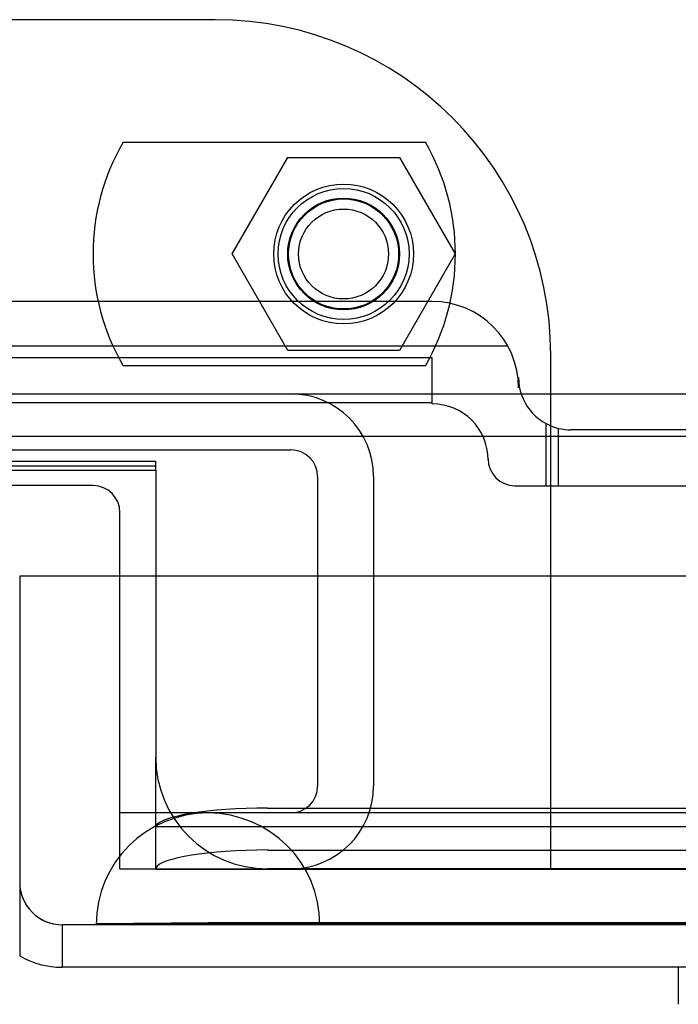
# Model space of a CAD drawing. Header units: inches. Extents: x 1 to 359, y -2 to 239.
# Tile 30 of 103: x 133.47 to 134.94, y 11.84 to 14.04. Entities that reach past the tile are written whole.
import ezdxf
from ezdxf.lldxf.tags import DXFTag

# ---------------------------------------------------------------- set-up
doc = ezdxf.new("R2010")
doc.units = ezdxf.units.IN
doc.header["$MEASUREMENT"] = 0
for name, color, linetype in [('COM70098', 7, 'Continuous'), ('COM70220', 7, 'Continuous'), ('COM70739-9', 7, 'Continuous'), ('COM70838', 7, 'Continuous'), ('COM71195-8', 7, 'Continuous'), ('COM71302-3', 7, 'Continuous'), ('COM71303-3', 7, 'Continuous'), ('Default', 7, 'Continuous'), ('GSK87756', 7, 'Continuous'), ('HAN13068', 7, 'Continuous'), ('NTS86070', 7, 'Continuous'), ('SCC180005', 7, 'Continuous')]:
    doc.layers.add(name, color=color, linetype=linetype)
tags = doc.linetypes.add('HIDDEN2', pattern=[0.1875, 0.125, -0.0625]).pattern_tags.tags
tags[6:7] = [DXFTag(74, 4), DXFTag(75, 0), DXFTag(340, '0'), DXFTag(46, 0.0), DXFTag(50, 0.0), DXFTag(44, 0.0), DXFTag(45, 0.0)]
tags[4:5] = [DXFTag(74, 4), DXFTag(75, 0), DXFTag(340, '0'), DXFTag(46, 0.0), DXFTag(50, 0.0), DXFTag(44, 0.0), DXFTag(45, 0.0)]

# ---------------------------------------------------------------- blocks, each defined once
blk = doc.blocks.new('SE2')
at = {"layer": 'COM70098', "color": 7, "linetype": 'HIDDEN2'}
for p, q in [((133.9067, 14.0383), (130.4067, 14.0383)), ((134.6567, 12.1393), (134.6567, 13.2883)), ((133.6937, 12.1393), (133.6937, 12.7941)), ((133.6937, 12.1393), (134.6567, 12.1393))]:
    blk.add_line(p, q, dxfattribs=at)
at = {"layer": 'COM70098', "color": 7, "linetype": 'Continuous'}
for p, q in [((133.6337, 12.9963), (130.6797, 12.9963)), ((133.6937, 12.7941), (133.6937, 12.9363))]:
    blk.add_line(p, q, dxfattribs=at)
at = {"layer": 'COM70098', "color": 7, "linetype": 'HIDDEN2'}
blk.add_circle((134.1937, 13.5143), 0.1562, dxfattribs=at)
blk.add_arc((133.9067, 13.2883), 0.75, 0, 90, dxfattribs=at)
at = {"layer": 'COM70098', "color": 7, "linetype": 'Continuous'}
blk.add_arc((133.6337, 12.9363), 0.06, 0, 90, dxfattribs=at)
at = {"layer": 'COM70220', "color": 7, "linetype": 'HIDDEN2'}
for p, q in [((134.1407, 12.2641), (133.8907, 12.2641)), ((166.6087, 12.2641), (134.1407, 12.2641)), ((133.8907, 12.0181), (133.6417, 12.0161)), ((133.6417, 12.0161), (133.6417, 12.0151)), ((134.1407, 12.0161), (133.6417, 12.0161)), ((134.1407, 12.0151), (133.6417, 12.0151)), ((134.1397, 12.0161), (133.8907, 12.0181)), ((134.1407, 12.0181), (133.8907, 12.0181)), ((134.1397, 12.0151), (134.1397, 12.0161)), ((166.6087, 12.0181), (134.1407, 12.0181)), ((166.6087, 12.0161), (134.1407, 12.0161)), ((166.6087, 12.0151), (134.1407, 12.0151))]:
    blk.add_line(p, q, dxfattribs=at)
blk.add_arc((133.8907, 12.0141), 0.25, 0, 180, dxfattribs=at)
at = {"layer": 'COM70739-9', "color": 7, "linetype": 'HIDDEN2'}
for p, q in [((130.2377, 13.2013), (134.0757, 13.2013)), ((130.2377, 13.0763), (134.0757, 13.0763)), ((134.1357, 13.0163), (134.1357, 12.3243)), ((134.2607, 13.0163), (134.2607, 12.3243)), ((134.0757, 12.2643), (133.6937, 12.2643))]:
    blk.add_line(p, q, dxfattribs=at)
for centre, radius, start, end in [((134.0757, 13.0163), 0.185, 0, 90), ((134.0757, 13.0163), 0.06, 0, 90), ((134.0757, 12.3243), 0.06, 270, 0), ((134.0757, 12.3243), 0.185, 270, 0)]:
    blk.add_arc(centre, radius, start, end, dxfattribs=at)
at = {"layer": 'COM70838', "color": 7, "linetype": 'HIDDEN2'}
for p, q in [((134.3917, 13.4081), (133.2717, 13.4081)), ((134.5608, 13.3081), (133.1467, 13.3081)), ((134.3917, 13.2817), (133.2717, 13.2817)), ((134.3917, 13.1791), (134.3917, 13.2817)), ((134.5847, 13.2381), (134.5847, 13.2151)), ((134.3917, 13.1817), (133.1467, 13.1817)), ((134.6467, 12.9961), (134.6467, 13.1349)), ((134.6743, 12.9961), (134.6743, 13.1244)), ((135.3877, 13.1211), (134.7017, 13.1211)), ((134.5167, 13.0541), (134.5167, 13.0561)), ((134.5767, 12.9961), (134.6743, 12.9961)), ((134.6743, 12.9961), (135.3877, 12.9961))]:
    blk.add_line(p, q, dxfattribs=at)
for centre, radius, start, end in [((134.3917, 13.2151), 0.193, 0, 90), ((134.7017, 13.2381), 0.117, 180, 256.4554), ((134.3917, 13.0541), 0.125, 0, 90), ((134.7017, 13.2381), 0.117, 256.4554, 270), ((134.5767, 13.0561), 0.06, 180, 270)]:
    blk.add_arc(centre, radius, start, end, dxfattribs=at)
at = {"layer": 'COM71195-8', "color": 7, "linetype": 'Continuous'}
for p, q in [((167.2796, 12.7941), (133.4697, 12.7941)), ((133.4697, 12.7941), (133.4697, 12.1091)), ((133.4697, 12.1091), (133.4697, 11.9446)), ((167.1847, 11.9191), (133.5647, 11.9191))]:
    blk.add_line(p, q, dxfattribs=at)
at = {"layer": 'COM71195-8', "color": 7, "linetype": 'HIDDEN2'}
for p, q in [((167.1847, 12.0141), (133.5647, 12.0141)), ((133.5647, 12.0141), (133.5647, 11.9191))]:
    blk.add_line(p, q, dxfattribs=at)
blk.add_arc((133.5647, 12.1091), 0.095, 180, 270, dxfattribs=at)
at = {"layer": 'COM71195-8', "color": 7, "linetype": 'Continuous'}
blk.add_arc((133.5647, 12.1091), 0.19, 240, 270, dxfattribs=at)
at = {"layer": 'COM71195-8', "color": 7, "linetype": 'HIDDEN2'}
blk.add_ellipse((133.5647, 12.1091), major_axis=(0, 0.095), ratio=0.999171, start_param=1.570796, end_param=3.141593, dxfattribs=at)
at = {"layer": 'COM71195-8', "color": 7, "linetype": 'Continuous'}
blk.add_ellipse((133.5647, 12.1091), major_axis=(0, 0.19), ratio=0.999171, start_param=2.617994, end_param=3.141593, dxfattribs=at)
at = {"layer": 'COM71302-3', "color": 7, "linetype": 'HIDDEN2'}
for p, q in [((133.7737, 13.0398), (130.5397, 13.0398)), ((133.7737, 12.2818), (133.7737, 12.3891)), ((133.7737, 12.1388), (133.7737, 12.2818)), ((134.0237, 12.2748), (166.8117, 12.2748)), ((133.774, 12.2338), (166.8117, 12.2338)), ((134.0237, 12.1813), (166.8117, 12.1813)), ((133.7737, 12.139), (133.7743, 12.141)), ((133.7737, 12.1388), (166.8117, 12.1388))]:
    blk.add_line(p, q, dxfattribs=at)
for centre, major_axis, start_param, end_param in [((134.0237, 12.2314), (0.25, 0), 1.570796, 3.06971), ((134.0237, 12.1379), (-0.25, 0), 4.712389, 6.211302)]:
    blk.add_ellipse(centre, major_axis=major_axis, ratio=0.173648, start_param=start_param, end_param=end_param, dxfattribs=at)
at = {"layer": 'COM71303-3', "color": 7, "linetype": 'HIDDEN2'}
for p, q in [((168.0917, 13.2011), (96.2217, 13.2011)), ((130.5397, 13.0508), (133.7737, 13.0508)), ((133.7737, 13.031), (133.7737, 13.0508)), ((133.7737, 12.7941), (133.7737, 12.3891)), ((166.9067, 12.1391), (134.0237, 12.1391))]:
    blk.add_line(p, q, dxfattribs=at)
at = {"layer": 'COM71303-3', "color": 7, "linetype": 'Continuous'}
for p, q in [((168.0917, 13.1061), (96.2217, 13.1061)), ((130.5397, 13.031), (133.7737, 13.031)), ((133.7737, 13.031), (133.7737, 13.0111)), ((133.7737, 13.0111), (133.7737, 12.7941))]:
    blk.add_line(p, q, dxfattribs=at)
at = {"layer": 'COM71303-3', "color": 7, "linetype": 'HIDDEN2'}
blk.add_arc((134.0237, 12.3891), 0.25, 180, 270, dxfattribs=at)
at = {"layer": 'GSK87756', "color": 7, "linetype": 'HIDDEN2'}
blk.add_circle((134.1937, 13.5143), 0.125, dxfattribs=at)
at = {"layer": 'HAN13068', "color": 7, "linetype": 'Continuous'}
blk.add_line((134.9418, 11.9191), (134.9418, 11.8362), dxfattribs=at)
at = {"layer": 'NTS86070', "color": 7, "linetype": 'HIDDEN2'}
for p, q in [((133.7007, 13.7643), (134.3767, 13.7643)), ((134.3767, 13.2643), (133.7007, 13.2643))]:
    blk.add_line(p, q, dxfattribs=at)
for radius in [0.1465, 0.125, 0.1005]:
    blk.add_circle((134.1937, 13.5143), radius, dxfattribs=at)
for centre, start, end in [((134.1337, 13.5143), 150, 210), ((133.9437, 13.5143), 330, 30)]:
    blk.add_arc(centre, 0.5, start, end, dxfattribs=at)
at = {"layer": 'SCC180005', "color": 7, "linetype": 'HIDDEN2'}
for p, q in [((133.9443, 13.5143), (134.069, 13.7303)), ((134.069, 13.7303), (134.3184, 13.7303)), ((134.3184, 13.7303), (134.4431, 13.5143)), ((134.069, 13.2983), (133.9443, 13.5143)), ((134.4431, 13.5143), (134.3184, 13.2983)), ((134.3184, 13.2983), (134.069, 13.2983))]:
    blk.add_line(p, q, dxfattribs=at)
blk.add_circle((134.1937, 13.5143), 0.123, dxfattribs=at)

msp = doc.modelspace()

# ---------------------------------------------------------------- block references
at = {"layer": 'Default'}
msp.add_blockref('SE2', (0, 0), dxfattribs=at)

doc.saveas('drawing.dxf')
